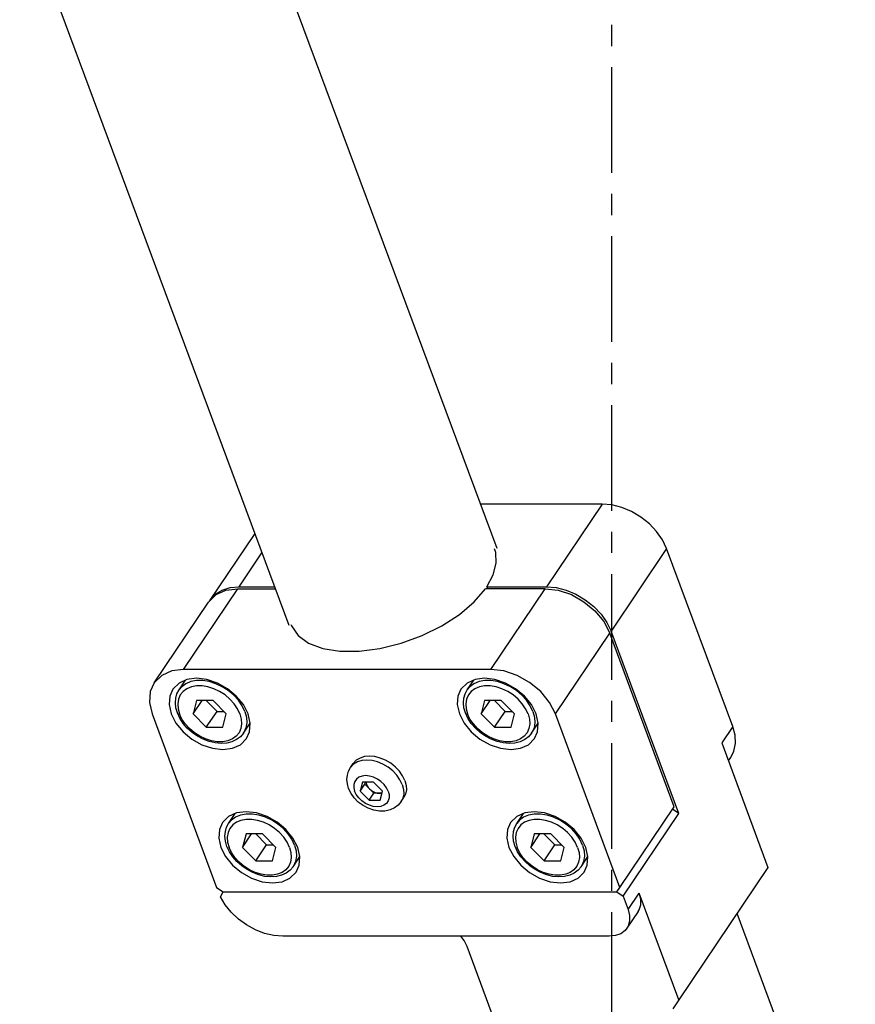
# Model space of a CAD drawing. Header units: millimetres. Extents: x 0 to 7560, y 0 to 5346.
# Tile 54 of 242: x 1639 to 1715, y 2105 to 2194. Entities that reach past the tile are written whole.
import ezdxf

# ---------------------------------------------------------------- set-up
doc = ezdxf.new("R2010")
doc.units = ezdxf.units.MM
doc.linetypes.add('CENTER', pattern=[50.8, 31.75, -6.35, 6.35, -6.35])
for name, color, linetype in [('CSH-ST-M4-20_PBL185', 7, 'Continuous'), ('CSH-ST-M4-20_PBL190', 7, 'Continuous'), ('CSH-ST-M4-20_PBL191', 7, 'Continuous'), ('CSH-ST-M4-20_PBL212', 7, 'Continuous'), ('M2301901_PBL210', 7, 'Continuous'), ('M2302701_PBL183', 7, 'Continuous'), ('M2310102_PBL256', 7, 'Continuous'), ('MISUMI_FCBBS3-5-25_PBL211', 7, 'Continuous')]:
    doc.layers.add(name, color=color, linetype=linetype)

# ---------------------------------------------------------------- blocks, each defined once
blk = doc.blocks.new('A$C86968656')
at = {"color": 1, "linetype": 'CENTER', "ltscale": 0.3}
blk.add_line((0, 37.321), (0, 1277.396), dxfattribs=at)
at = {"layer": 'CSH-ST-M4-20_PBL185', "color": 7}
for p, q in [((-34.549, 115.804), (-33.953, 116.689)), ((-34.846, 115.061), (-34.734, 115.453)), ((-34.734, 115.453), (-34.549, 115.804)), ((-34.879, 114.636), (-34.846, 115.061)), ((-34.831, 114.187), (-34.879, 114.636)), ((-32.982, 114.845), (-33.285, 113.642)), ((-33.285, 113.642), (-32.475, 114.845)), ((-31.482, 114.845), (-32.982, 114.845)), ((-32.095, 114.845), (-31.124, 113.87)), ((-30.285, 113.642), (-31.482, 114.845)), ((-34.7, 113.728), (-34.831, 114.187)), ((-34.478, 113.249), (-34.7, 113.728)), ((-32.087, 112.438), (-31.124, 113.87)), ((-31.124, 113.87), (-30.512, 113.87)), ((-34.176, 112.789), (-34.478, 113.249)), ((-33.804, 112.358), (-34.176, 112.789)), ((-33.285, 113.642), (-32.087, 112.438)), ((-30.587, 112.438), (-30.285, 113.642)), ((-28.74, 111.897), (-28.13, 112.804)), ((-33.371, 111.97), (-33.804, 112.358)), ((-32.89, 111.633), (-33.371, 111.97)), ((-32.087, 112.438), (-30.587, 112.438)), ((-28.74, 111.897), (-29.012, 111.577)), ((-32.374, 111.358), (-32.89, 111.633)), ((-31.836, 111.152), (-32.374, 111.358)), ((-31.292, 111.022), (-31.836, 111.152)), ((-30.755, 110.973), (-31.292, 111.022)), ((-30.243, 111.007), (-30.755, 110.973)), ((-29.774, 111.122), (-30.243, 111.007)), ((-29.359, 111.315), (-29.774, 111.122)), ((-29.012, 111.577), (-29.359, 111.315))]:
    blk.add_line(p, q, dxfattribs=at)
at = {"layer": 'CSH-ST-M4-20_PBL185', "color": 2}
for p, q in [((-33.93, 116.365), (-34.304, 116.092)), ((-33.478, 116.552), (-33.93, 116.365)), ((-32.964, 116.647), (-33.478, 116.552)), ((-32.404, 116.647), (-32.964, 116.647)), ((-31.819, 116.552), (-32.404, 116.647)), ((-31.228, 116.365), (-31.819, 116.552)), ((-30.651, 116.092), (-31.228, 116.365)), ((-34.304, 116.092), (-34.549, 115.804)), ((-34.179, 115.659), (-34.434, 115.345)), ((-33.842, 115.904), (-34.179, 115.659)), ((-33.435, 116.073), (-33.842, 115.904)), ((-32.972, 116.159), (-33.435, 116.073)), ((-32.469, 116.159), (-32.972, 116.159)), ((-31.942, 116.073), (-32.469, 116.159)), ((-31.41, 115.904), (-31.942, 116.073)), ((-30.891, 115.659), (-31.41, 115.904)), ((-30.402, 115.345), (-30.891, 115.659)), ((-30.108, 115.743), (-30.651, 116.092)), ((-29.617, 115.329), (-30.108, 115.743)), ((-34.599, 114.972), (-34.668, 114.555)), ((-34.434, 115.345), (-34.599, 114.972)), ((-29.96, 114.972), (-30.402, 115.345)), ((-29.581, 114.555), (-29.96, 114.972)), ((-29.195, 114.865), (-29.617, 115.329)), ((-28.857, 114.366), (-29.195, 114.865)), ((-34.668, 114.555), (-34.639, 114.106)), ((-34.639, 114.106), (-34.513, 113.642)), ((-29.276, 114.106), (-29.581, 114.555)), ((-29.057, 113.642), (-29.276, 114.106)), ((-28.613, 113.85), (-28.857, 114.366)), ((-28.613, 113.85), (-28.473, 113.334)), ((-34.294, 113.177), (-34.513, 113.642)), ((-33.989, 112.728), (-34.294, 113.177)), ((-29.057, 113.642), (-28.931, 113.177)), ((-28.931, 113.177), (-28.902, 112.728)), ((-28.441, 112.836), (-28.518, 112.372)), ((-28.473, 113.334), (-28.441, 112.836)), ((-33.61, 112.311), (-33.989, 112.728)), ((-33.168, 111.939), (-33.61, 112.311)), ((-32.679, 111.624), (-33.168, 111.939)), ((-29.136, 111.939), (-29.391, 111.624)), ((-28.971, 112.311), (-29.136, 111.939)), ((-28.902, 112.728), (-28.971, 112.311)), ((-28.701, 111.958), (-28.74, 111.897)), ((-28.518, 112.372), (-28.701, 111.958)), ((-32.16, 111.379), (-32.679, 111.624)), ((-31.628, 111.21), (-32.16, 111.379)), ((-31.101, 111.124), (-31.628, 111.21)), ((-30.597, 111.124), (-31.101, 111.124)), ((-30.134, 111.21), (-30.597, 111.124)), ((-29.728, 111.379), (-30.134, 111.21)), ((-29.391, 111.624), (-29.728, 111.379))]:
    blk.add_line(p, q, dxfattribs=at)
at = {"layer": 'CSH-ST-M4-20_PBL190', "color": 7}
for p, q in [((-8.568, 115.804), (-7.973, 116.689)), ((-8.865, 115.061), (-8.753, 115.453)), ((-8.753, 115.453), (-8.568, 115.804)), ((-8.899, 114.636), (-8.865, 115.061)), ((-8.85, 114.187), (-8.899, 114.636)), ((-7.002, 114.845), (-7.304, 113.642)), ((-7.304, 113.642), (-6.495, 114.845)), ((-5.502, 114.845), (-7.002, 114.845)), ((-6.114, 114.845), (-5.144, 113.87)), ((-4.304, 113.642), (-5.502, 114.845)), ((-8.72, 113.728), (-8.85, 114.187)), ((-8.497, 113.249), (-8.72, 113.728)), ((-6.107, 112.438), (-5.144, 113.87)), ((-5.144, 113.87), (-4.531, 113.87)), ((-8.196, 112.789), (-8.497, 113.249)), ((-7.823, 112.358), (-8.196, 112.789)), ((-7.304, 113.642), (-6.107, 112.438)), ((-4.607, 112.438), (-4.304, 113.642)), ((-2.759, 111.897), (-2.15, 112.804)), ((-7.39, 111.97), (-7.823, 112.358)), ((-6.91, 111.633), (-7.39, 111.97)), ((-6.107, 112.438), (-4.607, 112.438)), ((-2.759, 111.897), (-3.031, 111.577)), ((-6.394, 111.358), (-6.91, 111.633)), ((-5.856, 111.152), (-6.394, 111.358)), ((-5.311, 111.022), (-5.856, 111.152)), ((-4.774, 110.973), (-5.311, 111.022)), ((-4.262, 111.007), (-4.774, 110.973)), ((-3.793, 111.122), (-4.262, 111.007)), ((-3.379, 111.315), (-3.793, 111.122)), ((-3.031, 111.577), (-3.379, 111.315))]:
    blk.add_line(p, q, dxfattribs=at)
at = {"layer": 'CSH-ST-M4-20_PBL190', "color": 2}
for p, q in [((-7.949, 116.365), (-8.324, 116.092)), ((-7.497, 116.552), (-7.949, 116.365)), ((-6.983, 116.647), (-7.497, 116.552)), ((-6.424, 116.647), (-6.983, 116.647)), ((-5.838, 116.552), (-6.424, 116.647)), ((-5.247, 116.365), (-5.838, 116.552)), ((-4.67, 116.092), (-5.247, 116.365)), ((-8.324, 116.092), (-8.568, 115.804)), ((-8.198, 115.659), (-8.453, 115.345)), ((-7.861, 115.904), (-8.198, 115.659)), ((-7.454, 116.073), (-7.861, 115.904)), ((-6.991, 116.159), (-7.454, 116.073)), ((-6.488, 116.159), (-6.991, 116.159)), ((-5.961, 116.073), (-6.488, 116.159)), ((-5.429, 115.904), (-5.961, 116.073)), ((-4.91, 115.659), (-5.429, 115.904)), ((-4.421, 115.345), (-4.91, 115.659)), ((-4.127, 115.743), (-4.67, 116.092)), ((-3.636, 115.329), (-4.127, 115.743)), ((-8.618, 114.972), (-8.687, 114.555)), ((-8.453, 115.345), (-8.618, 114.972)), ((-3.979, 114.972), (-4.421, 115.345)), ((-3.6, 114.555), (-3.979, 114.972)), ((-3.214, 114.865), (-3.636, 115.329)), ((-2.876, 114.366), (-3.214, 114.865)), ((-8.687, 114.555), (-8.658, 114.106)), ((-8.658, 114.106), (-8.532, 113.642)), ((-3.295, 114.106), (-3.6, 114.555)), ((-3.076, 113.642), (-3.295, 114.106)), ((-2.633, 113.85), (-2.876, 114.366)), ((-2.633, 113.85), (-2.492, 113.334)), ((-8.313, 113.177), (-8.532, 113.642)), ((-8.008, 112.728), (-8.313, 113.177)), ((-3.076, 113.642), (-2.95, 113.177)), ((-2.95, 113.177), (-2.921, 112.728)), ((-2.46, 112.836), (-2.537, 112.372)), ((-2.492, 113.334), (-2.46, 112.836)), ((-7.629, 112.311), (-8.008, 112.728)), ((-7.187, 111.939), (-7.629, 112.311)), ((-6.698, 111.624), (-7.187, 111.939)), ((-3.155, 111.939), (-3.41, 111.624)), ((-2.99, 112.311), (-3.155, 111.939)), ((-2.921, 112.728), (-2.99, 112.311)), ((-2.72, 111.958), (-2.759, 111.897)), ((-2.537, 112.372), (-2.72, 111.958)), ((-6.179, 111.379), (-6.698, 111.624)), ((-5.647, 111.21), (-6.179, 111.379)), ((-5.12, 111.124), (-5.647, 111.21)), ((-4.617, 111.124), (-5.12, 111.124)), ((-4.154, 111.21), (-4.617, 111.124)), ((-3.747, 111.379), (-4.154, 111.21)), ((-3.41, 111.624), (-3.747, 111.379))]:
    blk.add_line(p, q, dxfattribs=at)
at = {"layer": 'CSH-ST-M4-20_PBL191', "color": 7}
for p, q in [((-39.024, 127.841), (-38.428, 128.726)), ((-39.354, 126.673), (-39.321, 127.099)), ((-39.321, 127.099), (-39.209, 127.49)), ((-39.209, 127.49), (-39.024, 127.841)), ((-39.306, 126.225), (-39.354, 126.673)), ((-39.175, 125.766), (-39.306, 126.225)), ((-37.457, 126.883), (-37.76, 125.679)), ((-37.76, 125.679), (-36.95, 126.883)), ((-35.957, 126.883), (-37.457, 126.883)), ((-36.57, 126.883), (-35.599, 125.907)), ((-34.76, 125.679), (-35.957, 126.883)), ((-38.953, 125.287), (-39.175, 125.766)), ((-38.651, 124.826), (-38.953, 125.287)), ((-37.76, 125.679), (-36.562, 124.475)), ((-36.562, 124.475), (-35.599, 125.907)), ((-35.599, 125.907), (-34.987, 125.907)), ((-35.062, 124.475), (-34.76, 125.679)), ((-38.278, 124.396), (-38.651, 124.826)), ((-37.846, 124.007), (-38.278, 124.396)), ((-36.562, 124.475), (-35.062, 124.475)), ((-33.215, 123.935), (-32.605, 124.841)), ((-37.365, 123.671), (-37.846, 124.007)), ((-36.849, 123.396), (-37.365, 123.671)), ((-33.487, 123.614), (-33.834, 123.353)), ((-33.215, 123.935), (-33.487, 123.614)), ((-36.311, 123.19), (-36.849, 123.396)), ((-35.766, 123.06), (-36.311, 123.19)), ((-35.23, 123.01), (-35.766, 123.06)), ((-34.718, 123.044), (-35.23, 123.01)), ((-34.249, 123.16), (-34.718, 123.044)), ((-33.834, 123.353), (-34.249, 123.16))]:
    blk.add_line(p, q, dxfattribs=at)
at = {"layer": 'CSH-ST-M4-20_PBL191', "color": 2}
for p, q in [((-38.779, 128.129), (-39.024, 127.841)), ((-38.405, 128.402), (-38.779, 128.129)), ((-38.317, 127.942), (-38.654, 127.696)), ((-37.953, 128.59), (-38.405, 128.402)), ((-37.91, 128.111), (-38.317, 127.942)), ((-37.439, 128.685), (-37.953, 128.59)), ((-37.447, 128.196), (-37.91, 128.111)), ((-36.944, 128.196), (-37.447, 128.196)), ((-36.879, 128.685), (-37.439, 128.685)), ((-36.417, 128.111), (-36.944, 128.196)), ((-36.294, 128.59), (-36.879, 128.685)), ((-35.885, 127.942), (-36.417, 128.111)), ((-35.703, 128.402), (-36.294, 128.59)), ((-35.366, 127.696), (-35.885, 127.942)), ((-35.126, 128.129), (-35.703, 128.402)), ((-34.583, 127.78), (-35.126, 128.129)), ((-39.074, 127.01), (-39.143, 126.592)), ((-38.909, 127.382), (-39.074, 127.01)), ((-38.654, 127.696), (-38.909, 127.382)), ((-34.877, 127.382), (-35.366, 127.696)), ((-34.435, 127.01), (-34.877, 127.382)), ((-34.092, 127.367), (-34.583, 127.78)), ((-34.055, 126.592), (-34.435, 127.01)), ((-33.67, 126.903), (-34.092, 127.367)), ((-39.143, 126.592), (-39.114, 126.144)), ((-39.114, 126.144), (-38.988, 125.679)), ((-33.751, 126.144), (-34.055, 126.592)), ((-33.532, 125.679), (-33.751, 126.144)), ((-33.332, 126.404), (-33.67, 126.903)), ((-33.088, 125.888), (-33.332, 126.404)), ((-38.769, 125.215), (-38.988, 125.679)), ((-38.464, 124.766), (-38.769, 125.215)), ((-33.532, 125.679), (-33.405, 125.215)), ((-33.405, 125.215), (-33.376, 124.766)), ((-33.088, 125.888), (-32.948, 125.372)), ((-32.948, 125.372), (-32.916, 124.873)), ((-38.084, 124.348), (-38.464, 124.766)), ((-37.643, 123.976), (-38.084, 124.348)), ((-33.446, 124.348), (-33.611, 123.976)), ((-33.376, 124.766), (-33.446, 124.348)), ((-32.992, 124.409), (-33.176, 123.996)), ((-32.916, 124.873), (-32.992, 124.409)), ((-37.154, 123.662), (-37.643, 123.976)), ((-36.634, 123.416), (-37.154, 123.662)), ((-33.866, 123.662), (-34.203, 123.416)), ((-33.611, 123.976), (-33.866, 123.662)), ((-33.176, 123.996), (-33.215, 123.935)), ((-36.102, 123.248), (-36.634, 123.416)), ((-35.576, 123.162), (-36.102, 123.248)), ((-35.072, 123.162), (-35.576, 123.162)), ((-34.609, 123.248), (-35.072, 123.162)), ((-34.203, 123.416), (-34.609, 123.248))]:
    blk.add_line(p, q, dxfattribs=at)
at = {"layer": 'CSH-ST-M4-20_PBL212', "color": 7}
for p, q in [((-13.043, 127.841), (-12.447, 128.726)), ((-13.373, 126.673), (-13.34, 127.099)), ((-13.34, 127.099), (-13.228, 127.49)), ((-13.228, 127.49), (-13.043, 127.841)), ((-13.325, 126.225), (-13.373, 126.673)), ((-13.195, 125.766), (-13.325, 126.225)), ((-11.476, 126.883), (-11.779, 125.679)), ((-11.779, 125.679), (-10.969, 126.883)), ((-9.976, 126.883), (-11.476, 126.883)), ((-10.589, 126.883), (-9.618, 125.907)), ((-8.779, 125.679), (-9.976, 126.883)), ((-12.972, 125.287), (-13.195, 125.766)), ((-12.67, 124.826), (-12.972, 125.287)), ((-11.779, 125.679), (-10.581, 124.475)), ((-10.581, 124.475), (-9.618, 125.907)), ((-9.618, 125.907), (-9.006, 125.907)), ((-9.081, 124.475), (-8.779, 125.679)), ((-12.298, 124.396), (-12.67, 124.826)), ((-11.865, 124.007), (-12.298, 124.396)), ((-10.581, 124.475), (-9.081, 124.475)), ((-7.234, 123.935), (-6.625, 124.841)), ((-11.384, 123.671), (-11.865, 124.007)), ((-10.869, 123.396), (-11.384, 123.671)), ((-7.506, 123.614), (-7.853, 123.353)), ((-7.234, 123.935), (-7.506, 123.614)), ((-10.33, 123.19), (-10.869, 123.396)), ((-9.786, 123.06), (-10.33, 123.19)), ((-9.249, 123.01), (-9.786, 123.06)), ((-8.737, 123.044), (-9.249, 123.01)), ((-8.268, 123.16), (-8.737, 123.044)), ((-7.853, 123.353), (-8.268, 123.16))]:
    blk.add_line(p, q, dxfattribs=at)
at = {"layer": 'CSH-ST-M4-20_PBL212', "color": 2}
for p, q in [((-12.798, 128.129), (-13.043, 127.841)), ((-12.424, 128.402), (-12.798, 128.129)), ((-12.336, 127.942), (-12.673, 127.696)), ((-11.972, 128.59), (-12.424, 128.402)), ((-11.929, 128.111), (-12.336, 127.942)), ((-11.458, 128.685), (-11.972, 128.59)), ((-11.466, 128.196), (-11.929, 128.111)), ((-10.963, 128.196), (-11.466, 128.196)), ((-10.898, 128.685), (-11.458, 128.685)), ((-10.436, 128.111), (-10.963, 128.196)), ((-10.313, 128.59), (-10.898, 128.685)), ((-9.904, 127.942), (-10.436, 128.111)), ((-9.722, 128.402), (-10.313, 128.59)), ((-9.385, 127.696), (-9.904, 127.942)), ((-9.145, 128.129), (-9.722, 128.402)), ((-8.602, 127.78), (-9.145, 128.129)), ((-13.093, 127.01), (-13.162, 126.592)), ((-12.928, 127.382), (-13.093, 127.01)), ((-12.673, 127.696), (-12.928, 127.382)), ((-8.896, 127.382), (-9.385, 127.696)), ((-8.454, 127.01), (-8.896, 127.382)), ((-8.111, 127.367), (-8.602, 127.78)), ((-8.075, 126.592), (-8.454, 127.01)), ((-7.689, 126.903), (-8.111, 127.367)), ((-13.162, 126.592), (-13.133, 126.144)), ((-13.133, 126.144), (-13.007, 125.679)), ((-7.77, 126.144), (-8.075, 126.592)), ((-7.551, 125.679), (-7.77, 126.144)), ((-7.351, 126.404), (-7.689, 126.903)), ((-7.107, 125.888), (-7.351, 126.404)), ((-12.788, 125.215), (-13.007, 125.679)), ((-12.483, 124.766), (-12.788, 125.215)), ((-7.551, 125.679), (-7.425, 125.215)), ((-7.425, 125.215), (-7.396, 124.766)), ((-7.107, 125.888), (-6.967, 125.372)), ((-6.967, 125.372), (-6.935, 124.873)), ((-12.104, 124.348), (-12.483, 124.766)), ((-11.662, 123.976), (-12.104, 124.348)), ((-7.465, 124.348), (-7.63, 123.976)), ((-7.396, 124.766), (-7.465, 124.348)), ((-7.012, 124.409), (-7.195, 123.996)), ((-6.935, 124.873), (-7.012, 124.409)), ((-11.173, 123.662), (-11.662, 123.976)), ((-10.654, 123.416), (-11.173, 123.662)), ((-7.885, 123.662), (-8.222, 123.416)), ((-7.63, 123.976), (-7.885, 123.662)), ((-7.195, 123.996), (-7.234, 123.935)), ((-10.122, 123.248), (-10.654, 123.416)), ((-9.595, 123.162), (-10.122, 123.248)), ((-9.092, 123.162), (-9.595, 123.162)), ((-8.629, 123.248), (-9.092, 123.162)), ((-8.222, 123.416), (-8.629, 123.248))]:
    blk.add_line(p, q, dxfattribs=at)
at = {"layer": 'M2301901_PBL210', "color": 2}
for p, q in [((-38.617, 129.692), (-33.722, 136.971)), ((-10.905, 129.692), (-6.009, 136.971)), ((-5.083, 125.679), (-0.187, 132.958))]:
    blk.add_line(p, q, dxfattribs=at)
at = {"layer": 'M2301901_PBL210', "color": 7}
for p, q in [((-35.687, 136.433), (-34.792, 136.834)), ((-34.792, 136.834), (-33.722, 136.971)), ((-33.722, 136.971), (-30.347, 136.971)), ((-12.408, 135.788), (-11.383, 136.971)), ((-6.009, 136.971), (-11.383, 136.971)), ((-6.009, 136.971), (-4.838, 136.834)), ((-4.838, 136.834), (-3.644, 136.433)), ((-36.38, 135.748), (-35.687, 136.433)), ((-3.644, 136.433), (-2.51, 135.795)), ((-41.275, 128.469), (-36.379, 135.748)), ((-13.745, 134.657), (-12.408, 135.788)), ((-2.51, 135.795), (-1.513, 134.964)), ((-15.335, 133.63), (-13.745, 134.657)), ((-1.513, 134.964), (-0.721, 133.997)), ((-28.931, 133.736), (-28.887, 133.625)), ((-28.887, 133.625), (-28.291, 132.747)), ((-17.11, 132.752), (-15.335, 133.63)), ((-0.721, 133.997), (-0.187, 132.958)), ((-28.291, 132.747), (-27.336, 132.055)), ((-18.995, 132.059), (-17.11, 132.752)), ((5.63, 117.309), (-0.187, 132.958)), ((-27.336, 132.055), (-26.062, 131.577)), ((-26.062, 131.577), (-24.522, 131.333)), ((-22.781, 131.334), (-20.913, 131.579)), ((-20.913, 131.579), (-18.995, 132.059)), ((-24.522, 131.333), (-22.781, 131.334)), ((-38.617, 129.692), (-39.687, 129.555)), ((-10.905, 129.692), (-38.617, 129.692)), ((-9.733, 129.555), (-10.905, 129.692)), ((-40.583, 129.154), (-41.275, 128.469)), ((-39.687, 129.555), (-40.583, 129.154)), ((-38.309, 128.78), (-39.025, 128.459)), ((-37.453, 128.889), (-38.309, 128.78)), ((-36.516, 128.78), (-37.453, 128.889)), ((-35.561, 128.459), (-36.516, 128.78)), ((-12.328, 128.78), (-13.044, 128.459)), ((-11.472, 128.889), (-12.328, 128.78)), ((-10.535, 128.78), (-11.472, 128.889)), ((-9.58, 128.459), (-10.535, 128.78)), ((-8.54, 129.154), (-9.733, 129.555)), ((-7.406, 128.516), (-8.54, 129.154)), ((-41.275, 128.469), (-41.622, 127.685)), ((-39.579, 127.911), (-39.856, 127.284)), ((-39.025, 128.459), (-39.579, 127.911)), ((-34.654, 127.949), (-35.561, 128.459)), ((-33.856, 127.284), (-34.654, 127.949)), ((-13.598, 127.911), (-13.876, 127.284)), ((-13.044, 128.459), (-13.598, 127.911)), ((-8.673, 127.949), (-9.58, 128.459)), ((-7.876, 127.284), (-8.673, 127.949)), ((-6.409, 127.685), (-7.406, 128.516)), ((-41.622, 127.685), (-41.694, 126.718)), ((-39.856, 127.284), (-39.915, 126.51)), ((-33.222, 126.51), (-33.856, 127.284)), ((-13.876, 127.284), (-13.934, 126.51)), ((-7.242, 126.51), (-7.876, 127.284)), ((-5.616, 126.718), (-6.409, 127.685)), ((-41.694, 126.718), (-41.456, 125.679)), ((-39.915, 126.51), (-39.724, 125.679)), ((-32.796, 125.679), (-33.222, 126.51)), ((-13.934, 126.51), (-13.743, 125.679)), ((-6.815, 125.679), (-7.242, 126.51)), ((-5.083, 125.679), (-5.616, 126.718)), ((-41.456, 125.679), (-35.639, 110.03)), ((-39.724, 125.679), (-39.297, 124.848)), ((-32.605, 124.848), (-32.796, 125.679)), ((-13.743, 125.679), (-13.316, 124.848)), ((-6.624, 124.848), (-6.815, 125.679)), ((0.735, 110.03), (-5.083, 125.679)), ((-39.297, 124.848), (-38.663, 124.074)), ((-32.663, 124.074), (-32.605, 124.848)), ((-13.316, 124.848), (-12.682, 124.074)), ((-6.682, 124.074), (-6.624, 124.848)), ((-38.663, 124.074), (-37.865, 123.409)), ((-33.494, 122.899), (-32.94, 123.447)), ((-32.94, 123.447), (-32.663, 124.074)), ((-12.682, 124.074), (-11.885, 123.409)), ((-7.513, 122.899), (-6.959, 123.447)), ((-6.959, 123.447), (-6.682, 124.074)), ((-37.865, 123.409), (-36.958, 122.899)), ((-36.958, 122.899), (-36.004, 122.578)), ((-36.004, 122.578), (-35.066, 122.469)), ((-35.066, 122.469), (-34.21, 122.578)), ((-34.21, 122.578), (-33.494, 122.899)), ((-11.885, 123.409), (-10.978, 122.899)), ((-10.978, 122.899), (-10.023, 122.578)), ((-10.023, 122.578), (-9.086, 122.469)), ((-9.086, 122.469), (-8.23, 122.578)), ((-8.23, 122.578), (-7.513, 122.899)), ((0.735, 110.03), (5.63, 117.309)), ((-34.55, 116.422), (-35.104, 115.873)), ((-33.834, 116.742), (-34.55, 116.422)), ((-32.978, 116.852), (-33.834, 116.742)), ((-32.041, 116.742), (-32.978, 116.852)), ((-31.086, 116.422), (-32.041, 116.742)), ((-30.179, 115.911), (-31.086, 116.422)), ((-8.57, 116.422), (-9.124, 115.873)), ((-7.853, 116.742), (-8.57, 116.422)), ((-6.997, 116.852), (-7.853, 116.742)), ((-6.06, 116.742), (-6.997, 116.852)), ((-5.105, 116.422), (-6.06, 116.742)), ((-4.198, 115.911), (-5.105, 116.422)), ((-35.104, 115.873), (-35.381, 115.247)), ((-29.381, 115.247), (-30.179, 115.911)), ((-9.124, 115.873), (-9.401, 115.247)), ((-3.401, 115.247), (-4.198, 115.911)), ((-35.381, 115.247), (-35.44, 114.472)), ((-28.748, 114.472), (-29.381, 115.247)), ((-9.401, 115.247), (-9.459, 114.472)), ((-2.767, 114.472), (-3.401, 115.247)), ((-35.44, 114.472), (-35.249, 113.642)), ((-28.321, 113.642), (-28.748, 114.472)), ((-9.459, 114.472), (-9.268, 113.642)), ((-2.34, 113.642), (-2.767, 114.472)), ((-35.249, 113.642), (-34.822, 112.811)), ((-34.822, 112.811), (-34.188, 112.037)), ((-28.13, 112.811), (-28.321, 113.642)), ((-28.188, 112.037), (-28.13, 112.811)), ((-9.268, 113.642), (-8.841, 112.811)), ((-8.841, 112.811), (-8.207, 112.037)), ((-2.149, 112.811), (-2.34, 113.642)), ((-2.207, 112.037), (-2.149, 112.811)), ((-34.188, 112.037), (-33.391, 111.372)), ((-28.465, 111.41), (-28.188, 112.037)), ((-8.207, 112.037), (-7.41, 111.372)), ((-2.485, 111.41), (-2.207, 112.037)), ((-33.391, 111.372), (-32.483, 110.862)), ((-29.019, 110.862), (-28.465, 111.41)), ((-7.41, 111.372), (-6.503, 110.862)), ((-3.039, 110.862), (-2.485, 111.41)), ((-32.483, 110.862), (-31.529, 110.541)), ((-31.529, 110.541), (-30.592, 110.432)), ((-30.592, 110.432), (-29.736, 110.541)), ((-29.736, 110.541), (-29.019, 110.862)), ((-6.503, 110.862), (-5.548, 110.541)), ((-5.548, 110.541), (-4.611, 110.432)), ((-4.611, 110.432), (-3.755, 110.541)), ((-3.755, 110.541), (-3.039, 110.862)), ((-35.639, 110.03), (-35.056, 109.629)), ((-35.056, 109.629), (0.451, 109.629)), ((0.451, 109.629), (0.735, 110.03))]:
    blk.add_line(p, q, dxfattribs=at)
at = {"layer": 'M2302701_PBL183', "color": 7}
for p, q in [((-0.873, 144.608), (-11.849, 144.608)), ((0, 144.531), (-0.873, 144.608)), ((0.897, 144.302), (0, 144.531)), ((1.784, 143.932), (0.897, 144.302)), ((2.626, 143.433), (1.784, 143.932)), ((3.39, 142.825), (2.626, 143.433)), ((4.048, 142.131), (3.39, 142.825)), ((4.574, 141.378), (4.048, 142.131)), ((-32.202, 141.96), (-36.259, 135.927)), ((4.949, 140.595), (4.574, 141.378)), ((-10.459, 140.228), (-10.56, 140.565)), ((10.915, 124.545), (4.949, 140.595)), ((-10.411, 139.262), (-10.459, 140.228)), ((-10.68, 138.224), (-10.411, 139.262)), ((-11.258, 137.15), (-10.68, 138.224)), ((-35.756, 136.473), (-35.145, 136.844)), ((-35.145, 136.844), (-34.418, 137.073)), ((-34.418, 137.073), (-33.602, 137.15)), ((-33.602, 137.15), (-30.414, 137.15)), ((-11.258, 137.15), (-5.889, 137.15)), ((-11.258, 137.15), (-11.192, 136.971)), ((-5.889, 137.15), (-5.015, 137.073)), ((-5.015, 137.073), (-4.118, 136.844)), ((-4.118, 136.844), (-3.232, 136.473)), ((-36.318, 135.809), (-36.259, 135.927)), ((-36.259, 135.927), (-35.756, 136.473)), ((-3.232, 136.473), (-2.39, 135.974)), ((-2.39, 135.974), (-1.626, 135.366)), ((-1.626, 135.366), (-0.968, 134.673)), ((-0.968, 134.673), (-0.441, 133.92)), ((-0.441, 133.92), (-0.067, 133.137)), ((6.049, 116.686), (-0.067, 133.137)), ((11.123, 123.762), (10.915, 124.545)), ((11.156, 123.01), (11.123, 123.762)), ((9.912, 123.054), (14.088, 111.818)), ((11.014, 122.316), (11.156, 123.01)), ((10.515, 121.43), (10.734, 121.755)), ((10.734, 121.755), (11.014, 122.316)), ((1.033, 109.228), (6.049, 116.686)), ((6.049, 116.686), (5.476, 117.081)), ((14.088, 111.818), (6.063, 99.886)), ((-35.297, 109.183), (-35.032, 109.629)), ((-35.032, 109.629), (0.451, 109.629)), ((0.451, 109.629), (1.033, 109.228)), ((6.063, 99.886), (2.483, 109.516)), ((2.617, 108.98), (2.483, 109.516)), ((-34.873, 108.469), (-35.297, 109.183)), ((-34.325, 107.791), (-34.873, 108.469)), ((1.033, 109.228), (1.48, 108.024)), ((2.475, 108.015), (2.614, 108.471)), ((2.614, 108.471), (2.617, 108.98)), ((-33.672, 107.174), (-34.325, 107.791)), ((2.375, 107.841), (1.372, 106.35)), ((1.48, 108.024), (1.614, 107.488)), ((1.614, 107.488), (1.611, 106.979)), ((2.375, 107.841), (2.475, 108.015)), ((21.963, 78.988), (11.3, 107.672)), ((-32.936, 106.639), (-33.672, 107.174)), ((-32.14, 106.203), (-32.936, 106.639)), ((1.611, 106.979), (1.472, 106.523)), ((-31.312, 105.881), (-32.14, 106.203)), ((-30.479, 105.683), (-31.312, 105.881)), ((-29.668, 105.617), (-30.479, 105.683)), ((0.816, 105.855), (0.333, 105.677)), ((1.202, 106.142), (0.816, 105.855)), ((1.372, 106.35), (1.202, 106.142)), ((1.472, 106.523), (1.372, 106.35)), ((-0.223, 105.617), (-29.668, 105.617)), ((-13.311, 105.236), (-13.596, 105.617)), ((-13.047, 104.701), (-13.311, 105.236)), ((0.333, 105.677), (-0.223, 105.617)), ((-5.142, 83.434), (-13.047, 104.701)), ((6.063, 99.886), (5.496, 99.083))]:
    blk.add_line(p, q, dxfattribs=at)
at = {"layer": 'M2302701_PBL183', "color": 2}
for p, q in [((-0.873, 144.608), (-5.889, 137.15)), ((4.949, 140.595), (-0.067, 133.137)), ((-33.602, 137.15), (-31.549, 140.202)), ((10.915, 124.545), (9.912, 123.054)), ((1.48, 108.024), (2.483, 109.516))]:
    blk.add_line(p, q, dxfattribs=at)
at = {"layer": 'M2310102_PBL256', "color": 7}
for p, q in [((-278.762, 862.619), (-10.372, 140.634)), ((-299.115, 859.971), (-29.119, 133.666))]:
    blk.add_line(p, q, dxfattribs=at)
at = {"layer": 'MISUMI_FCBBS3-5-25_PBL211', "color": 7}
for p, q in [((-22.701, 121.699), (-23.037, 121.495)), ((-22.301, 121.825), (-22.701, 121.699)), ((-21.852, 121.867), (-22.301, 121.825)), ((-21.372, 121.825), (-21.852, 121.867)), ((-20.878, 121.699), (-21.372, 121.825)), ((-20.391, 121.495), (-20.878, 121.699)), ((-23.728, 120.514), (-23.555, 120.837)), ((-23.555, 120.837), (-23.314, 121.195)), ((-23.037, 121.495), (-23.314, 121.195)), ((-19.928, 121.221), (-20.391, 121.495)), ((-19.507, 120.886), (-19.928, 121.221)), ((-19.146, 120.505), (-19.507, 120.886)), ((-23.876, 119.774), (-23.836, 120.158)), ((-23.836, 120.158), (-23.728, 120.514)), ((-18.856, 120.091), (-19.146, 120.505)), ((-18.65, 119.66), (-18.856, 120.091)), ((-23.84, 119.369), (-23.876, 119.774)), ((-23.726, 118.954), (-23.84, 119.369)), ((-22.472, 119.508), (-22.674, 118.706)), ((-22.674, 118.706), (-22.257, 119.326)), ((-21.472, 119.508), (-22.472, 119.508)), ((-22.257, 119.326), (-22.211, 119.508)), ((-21.458, 118.524), (-22.257, 119.326)), ((-22.165, 119.508), (-22.161, 119.466)), ((-22.161, 119.466), (-22.123, 119.326)), ((-22.123, 119.326), (-22.057, 119.186)), ((-22.057, 119.186), (-21.968, 119.052)), ((-21.968, 119.052), (-21.857, 118.925)), ((-20.674, 118.706), (-21.472, 119.508)), ((-18.65, 119.66), (-18.536, 119.23)), ((-18.536, 119.23), (-18.518, 118.816)), ((-23.513, 118.511), (-23.726, 118.954)), ((-23.219, 118.098), (-23.513, 118.511)), ((-22.674, 118.706), (-21.876, 117.903)), ((-21.876, 117.903), (-21.458, 118.524)), ((-21.857, 118.925), (-21.7, 118.789)), ((-21.7, 118.789), (-21.524, 118.677)), ((-21.524, 118.677), (-21.336, 118.593)), ((-20.72, 118.524), (-21.458, 118.524)), ((-21.336, 118.593), (-21.145, 118.541)), ((-21.145, 118.541), (-20.958, 118.524)), ((-20.958, 118.524), (-20.785, 118.541)), ((-20.876, 117.903), (-20.674, 118.706)), ((-20.785, 118.541), (-20.709, 118.567)), ((-18.991, 117.768), (-18.75, 118.126)), ((-18.596, 118.434), (-18.75, 118.126)), ((-18.518, 118.816), (-18.596, 118.434)), ((-22.855, 117.728), (-23.219, 118.098)), ((-22.432, 117.413), (-22.855, 117.728)), ((-21.965, 117.164), (-22.432, 117.413)), ((-21.876, 117.903), (-20.876, 117.903)), ((-19.254, 117.457), (-19.589, 117.203)), ((-18.991, 117.768), (-19.254, 117.457)), ((-21.467, 116.991), (-21.965, 117.164)), ((-20.954, 116.906), (-21.467, 116.991)), ((-20.457, 116.915), (-20.954, 116.906)), ((-19.997, 117.016), (-20.457, 116.915)), ((-19.589, 117.203), (-19.997, 117.016))]:
    blk.add_line(p, q, dxfattribs=at)
at = {"layer": 'MISUMI_FCBBS3-5-25_PBL211', "color": 2}
for p, q in [((-23.278, 121.137), (-23.555, 120.837)), ((-22.942, 121.341), (-23.278, 121.137)), ((-22.542, 121.467), (-22.942, 121.341)), ((-22.093, 121.509), (-22.542, 121.467)), ((-21.613, 121.467), (-22.093, 121.509)), ((-21.119, 121.341), (-21.613, 121.467)), ((-20.632, 121.137), (-21.119, 121.341)), ((-20.169, 120.863), (-20.632, 121.137)), ((-19.748, 120.528), (-20.169, 120.863)), ((-22.802, 119.971), (-23.027, 119.804)), ((-22.52, 120.075), (-22.802, 119.971)), ((-22.196, 120.11), (-22.52, 120.075)), ((-21.846, 120.075), (-22.196, 120.11)), ((-21.487, 119.971), (-21.846, 120.075)), ((-21.137, 119.804), (-21.487, 119.971)), ((-19.386, 120.147), (-19.748, 120.528)), ((-19.097, 119.733), (-19.386, 120.147)), ((-23.266, 119.315), (-23.268, 119.018)), ((-23.268, 119.018), (-23.189, 118.706)), ((-23.184, 119.581), (-23.266, 119.315)), ((-23.027, 119.804), (-23.184, 119.581)), ((-20.814, 119.581), (-21.137, 119.804)), ((-20.535, 119.315), (-20.814, 119.581)), ((-20.313, 119.018), (-20.535, 119.315)), ((-20.158, 118.706), (-20.313, 119.018)), ((-18.891, 119.302), (-19.097, 119.733)), ((-18.891, 119.302), (-18.777, 118.872)), ((-23.035, 118.393), (-23.189, 118.706)), ((-22.813, 118.096), (-23.035, 118.393)), ((-20.158, 118.706), (-20.08, 118.393)), ((-20.08, 118.393), (-20.082, 118.096)), ((-18.758, 118.458), (-18.837, 118.076)), ((-18.777, 118.872), (-18.758, 118.458)), ((-22.533, 117.83), (-22.813, 118.096)), ((-22.211, 117.608), (-22.533, 117.83)), ((-21.861, 117.44), (-22.211, 117.608)), ((-21.502, 117.337), (-21.861, 117.44)), ((-21.152, 117.301), (-21.502, 117.337)), ((-20.828, 117.337), (-21.152, 117.301)), ((-20.546, 117.44), (-20.828, 117.337)), ((-20.321, 117.608), (-20.546, 117.44)), ((-20.163, 117.83), (-20.321, 117.608)), ((-20.082, 118.096), (-20.163, 117.83)), ((-18.837, 118.076), (-18.991, 117.768))]:
    blk.add_line(p, q, dxfattribs=at)

msp = doc.modelspace()

# ---------------------------------------------------------------- block references
at = {"ltscale": 0.3}
msp.add_blockref('A$C86968656', (1692.687, 2005.505), dxfattribs=at)

doc.saveas('drawing.dxf')
